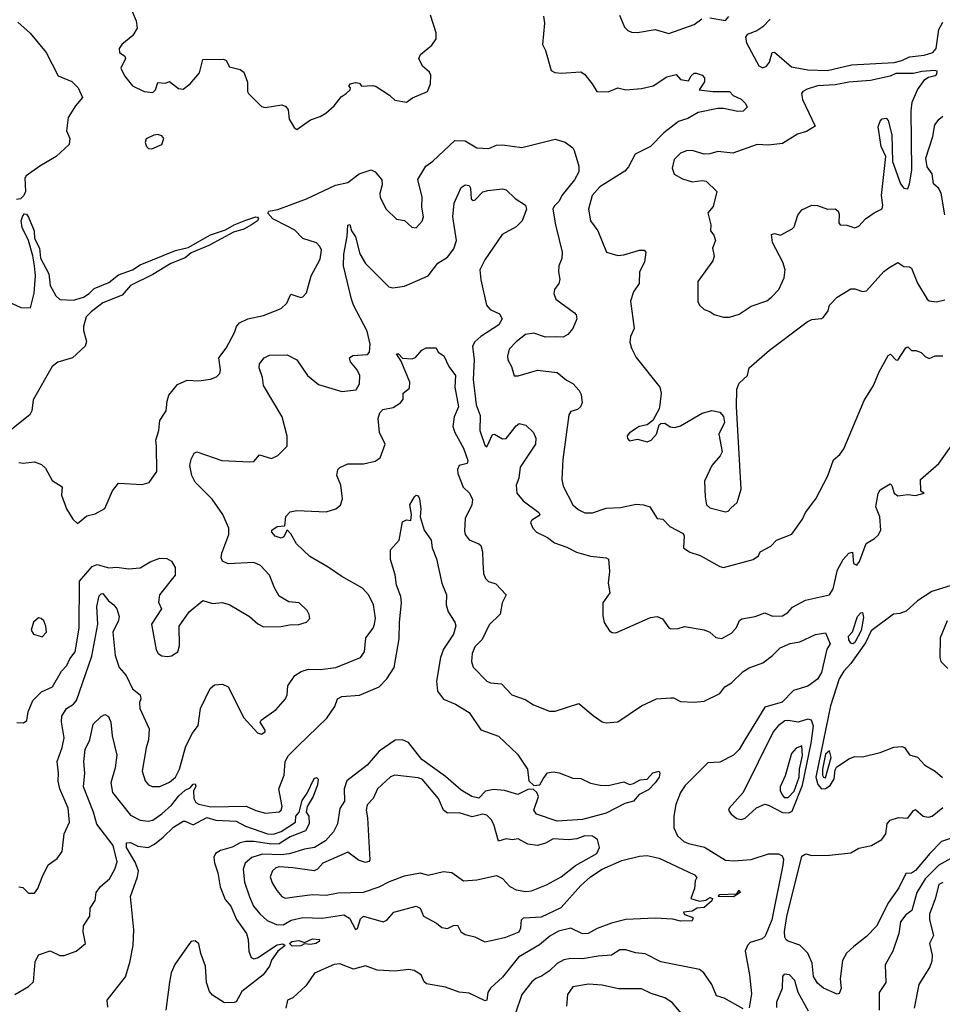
# Model space of a CAD drawing. Extents: x 1245515 to 1420776, y 606314 to 671314.
# Tile 155 of 256: x 1328820 to 1333532, y 630334 to 635362. Entities that reach past the tile are written whole.
import ezdxf

# ---------------------------------------------------------------- set-up
doc = ezdxf.new("R2010")
doc.units = 0

msp = doc.modelspace()

# ---------------------------------------------------------------- linework, layer by layer
at = {"layer": '0CON10XD'}
for points in [[(1329385.6, 635425), (1329415, 635356.7), (1329419.2, 635319.2), (1329397.9, 635282.1), (1329342, 635235), (1329328, 635215), (1329330, 635195), (1329357, 635177), (1329360, 635165), (1329335.8, 635115), (1329355, 635076.2), (1329396.2, 635025), (1329455, 634996.2), (1329499.5, 634990.5), (1329513.8, 635005), (1329525, 635042.5), (1329565, 635037.5), (1329585, 635047.5), (1329631.2, 635011.2), (1329655, 635007.1), (1329690, 635035), (1329738.7, 635091.3), (1329755, 635158.8), (1329861.2, 635161.2), (1329873.8, 635153.8), (1329891.7, 635121.7), (1329945, 635108.8), (1329964.1, 635094.1), (1329983, 635043), (1329982.5, 634995), (1329987.5, 634985), (1330055, 634920), (1330074.1, 634914.1), (1330158, 634928), (1330179.3, 634919.3), (1330191.7, 634901.7), (1330196.2, 634855), (1330221.7, 634811.7), (1330235, 634802.5), (1330305, 634851.2), (1330355, 634868), (1330383.3, 634885), (1330425, 634923.3), (1330461.4, 634968.6), (1330487.5, 634985), (1330507.5, 635005), (1330510, 635015), (1330500, 635025), (1330510, 635035), (1330535, 635042.5), (1330555, 635037.5), (1330565, 635023.3), (1330623.9, 635026.1), (1330640.9, 635020.9), (1330707.9, 634977.9), (1330735, 634952), (1330795, 634941.2), (1330826.4, 634963.6), (1330902.5, 634995), (1330918, 635035), (1330919.3, 635079.3), (1330912.5, 635095), (1330876.7, 635125), (1330857.5, 635165), (1330866, 635185), (1330925, 635232.9), (1330946.8, 635265), (1330947.4, 635295), (1330917.9, 635385)], [(1331884, 635385), (1331908, 635325), (1331925, 635308), (1331945, 635299.2), (1331975, 635297.1), (1332065, 635313.1), (1332135, 635292.3), (1332265, 635337.5), (1332303.9, 635366.1)], [(1328810.5, 635350.5), (1328873.2, 635293.2), (1328954.8, 635195), (1329015.7, 635075.7), (1329086.7, 635046.7), (1329118.6, 635015), (1329140, 634965), (1329105, 634922.5), (1329067.5, 634862.5), (1329058.6, 634795), (1329075.6, 634755), (1329072.5, 634725), (1329006.1, 634663.9), (1328922, 634615), (1328853.3, 634565), (1328846.4, 634553.6), (1328848.5, 634485), (1328840.5, 634465), (1328823.2, 634446.8), (1328803.4, 634443.4)], [(1331495, 635380), (1331500, 635345), (1331490, 635235), (1331504.5, 635204.5), (1331533.8, 635103.8), (1331553.6, 635093.6), (1331585, 635090), (1331685, 635096.7), (1331703.9, 635083.9), (1331744.3, 635034.3), (1331766.7, 634995), (1331825, 634993.6), (1331875, 635014.2), (1331915, 635004), (1331995, 635011.1), (1332055, 635024.5), (1332125, 635070.6), (1332172.5, 635082.5), (1332195, 635057.5), (1332235, 635050), (1332250, 635075), (1332265, 635090), (1332275, 635090), (1332305, 635080), (1332317.5, 635065), (1332317.5, 635045), (1332290, 635005), (1332360, 634995), (1332445, 634996.4), (1332464, 634975), (1332505, 634956.8), (1332527.3, 634935), (1332536, 634915), (1332515, 634895.3), (1332487.1, 634892.9), (1332415, 634909.8), (1332385, 634908.4), (1332285, 634889), (1332232.2, 634857.8), (1332205, 634849.8), (1332185, 634843), (1332110, 634785), (1332041.5, 634715), (1331963.9, 634675), (1331929.5, 634610.5), (1331910.7, 634589.3), (1331781.9, 634508.1), (1331742.8, 634465), (1331724.3, 634395), (1331735.5, 634335.5), (1331773.3, 634285), (1331816.2, 634175), (1331875, 634158.6), (1331905, 634161.4), (1331985, 634186), (1332010, 634185), (1332017.5, 634175), (1332011.4, 634125), (1331984.6, 634075), (1331983.1, 634015), (1331955, 633972), (1331940, 633925), (1331958, 633785), (1331938.8, 633745), (1331936.1, 633716.1), (1331943.8, 633685), (1331968, 633638), (1332090, 633485), (1332096, 633455), (1332090, 633395), (1332086.2, 633375), (1332053.8, 633315), (1332025, 633293.8), (1331984.3, 633285.7), (1331935, 633253.3), (1331922.7, 633237.3), (1331923.9, 633223.9), (1331935, 633211.2), (1331975, 633220.6), (1332025, 633207.5), (1332045, 633215.6), (1332072.9, 633245), (1332086.4, 633293.6), (1332095, 633300), (1332115, 633301.2), (1332142.5, 633282.5), (1332165, 633279.4), (1332195, 633289.2), (1332306.1, 633353.9), (1332355, 633366.7), (1332395, 633357.5), (1332415, 633336.7), (1332420, 633305), (1332391.1, 633245), (1332407.5, 633155), (1332397.5, 633135), (1332354.3, 633085.7), (1332317.8, 633005), (1332320.5, 632925), (1332328.2, 632885), (1332345, 632869.1), (1332425, 632849.5), (1332437.4, 632852.6), (1332452.1, 632867.9), (1332485, 632897.1), (1332504.8, 632965.2), (1332480.2, 633385), (1332483.1, 633475), (1332494.5, 633505.5), (1332537.1, 633545), (1332545.3, 633585), (1332649.5, 633675), (1332840.9, 633819.1), (1332865, 633832), (1332915, 633837.3), (1332925, 633843.8), (1332948.5, 633875), (1332955.6, 633905), (1332994.5, 633945), (1333065, 633987.5), (1333085, 633988.8), (1333125, 633973.8), (1333145, 633978), (1333233.7, 634076.3), (1333258, 634095), (1333305, 634122.5), (1333335, 634102), (1333365, 634100), (1333375, 634093.8), (1333405, 634016.7), (1333454, 633935), (1333465, 633926.2), (1333502.3, 633922.3), (1333545, 633931.2)], [(1332345, 635372), (1332425, 635358.8), (1332441.7, 635378.3)], [(1332652.5, 635365), (1332615, 635326.7), (1332585, 635306.2), (1332535, 635286.7), (1332527.3, 635272.7), (1332531.5, 635245), (1332595, 635126.9), (1332615, 635117.1), (1332634.2, 635125.8), (1332650, 635145), (1332662.5, 635195), (1332675, 635197.5), (1332761.2, 635121.2), (1332845, 635106.8), (1332945, 635103.7), (1333067.3, 635132.7), (1333285.8, 635144.3), (1333325.7, 635154.3), (1333365, 635173.5), (1333438.6, 635181.4), (1333482.9, 635195), (1333500.4, 635215), (1333515, 635312.5), (1333535, 635350)], [(1332445, 633843.8), (1332495, 633858), (1332555, 633899.2), (1332635, 633927.5), (1332660, 633945), (1332697.5, 633985), (1332724.2, 634045), (1332730, 634085), (1332717.5, 634125), (1332664.3, 634225), (1332660, 634265), (1332675, 634270), (1332705, 634262.9), (1332765.8, 634295), (1332775.7, 634305), (1332793.8, 634365), (1332815, 634391.2), (1332865, 634416), (1332895, 634414), (1332945, 634394.2), (1332985, 634396.7), (1333000, 634385), (1333005, 634370), (1333003.3, 634325), (1333010, 634315), (1333045, 634312.5), (1333085, 634298.8), (1333105, 634308.8), (1333140, 634345), (1333183.6, 634376.4), (1333225, 634396.2), (1333228.8, 634415), (1333222.1, 634465), (1333243.6, 634663.6), (1333220, 634715), (1333204.1, 634815.9), (1333213.8, 634845), (1333224.2, 634855.8), (1333245, 634858.8), (1333255, 634848), (1333274.2, 634775), (1333277.8, 634637.8), (1333317.8, 634525), (1333335, 634502), (1333355, 634498.8), (1333365, 634524), (1333375.9, 634594.1), (1333373.2, 634896.8), (1333378, 634942), (1333405.5, 635005), (1333443.4, 635056.6), (1333460.7, 635069.3), (1333495, 635076.7), (1333504.4, 635085), (1333505, 635099.2), (1333493.6, 635103.6), (1333427.5, 635097.5), (1333385, 635086.9), (1333295, 635087.2), (1333265, 635074.6), (1333165, 635052.1), (1333055, 635043.8), (1332985, 635030.4), (1332895, 635024.5), (1332841.7, 635008.3), (1332820, 634995), (1332812.5, 634985), (1332817.5, 634955), (1332881.7, 634818.3), (1332838, 634792), (1332792.3, 634777.7), (1332715, 634730), (1332645, 634721.9), (1332585.9, 634725.9), (1332461.7, 634681.7), (1332385, 634690), (1332345, 634678), (1332315, 634676.2), (1332255, 634694.2), (1332225, 634693.1), (1332195, 634680.6), (1332161.7, 634648.3), (1332152.5, 634605), (1332163.2, 634573.2), (1332205, 634550), (1332255, 634533.8), (1332305, 634540.8), (1332325, 634537.5), (1332380, 634485), (1332361.7, 634408.3), (1332334.2, 634375.8), (1332350, 634315), (1332347.5, 634285), (1332365, 634262.5), (1332373.8, 634235), (1332358.8, 634195), (1332367.1, 634155), (1332359.7, 634130.3), (1332283.3, 634025), (1332283.6, 633923.6), (1332292.5, 633905), (1332315, 633882.5), (1332345, 633872.5), (1332366.4, 633856.4), (1332415, 633844), (1332445, 633843.8)], [(1333545.3, 634365.3), (1333526.9, 634476.9), (1333512.8, 634502.8), (1333487.5, 634525), (1333480, 634575), (1333455, 634611.2), (1333447.5, 634655), (1333483.6, 634766.4), (1333494.5, 634825), (1333516, 634855), (1333535, 634870)], [(1329495, 634703.3), (1329545.8, 634725), (1329556, 634755), (1329545, 634770), (1329525, 634776), (1329505, 634772), (1329465, 634753.3), (1329460, 634735), (1329468.1, 634715), (1329476.7, 634705), (1329495, 634703.3)], [(1329519.1, 633185), (1329515.5, 633215), (1329530, 633265), (1329535.5, 633315), (1329567.3, 633365), (1329572.2, 633415), (1329581.9, 633445), (1329625, 633500), (1329675, 633520.8), (1329735, 633518), (1329795, 633526), (1329825, 633538.8), (1329841.2, 633555), (1329845.8, 633574.2), (1329837.5, 633635), (1329874.6, 633685.4), (1329917.5, 633765), (1329927.5, 633795), (1329942.9, 633815), (1329985, 633834.5), (1330065, 633852.5), (1330155, 633887.5), (1330184.6, 633915.4), (1330205, 633961.2), (1330255, 633944), (1330265, 633946.7), (1330285, 633967.5), (1330307.5, 634055), (1330355, 634140), (1330360.4, 634185), (1330352.1, 634205), (1330335, 634222.9), (1330265, 634244.5), (1330225, 634287.8), (1330185, 634308.2), (1330112, 634345), (1330087.5, 634375), (1330092.5, 634385), (1330137.3, 634392.7), (1330285, 634446.9), (1330432.4, 634517.6), (1330495, 634531.2), (1330554, 634576), (1330615, 634595.3), (1330635, 634585.3), (1330669.7, 634545), (1330671.7, 634518.3), (1330658.6, 634475), (1330660, 634455), (1330692, 634395), (1330745, 634343.8), (1330785, 634336.2), (1330823, 634303), (1330845, 634300), (1330875, 634334.3), (1330882.5, 634355), (1330874.2, 634405), (1330875.4, 634455.4), (1330852.8, 634547.2), (1330894.3, 634615), (1330930.3, 634639.7), (1331042.5, 634745), (1331095, 634743.3), (1331155, 634708.8), (1331215, 634705.5), (1331255, 634721.3), (1331285, 634724.1), (1331385, 634709.5), (1331555, 634752.7), (1331605, 634736.5), (1331645, 634707.7), (1331652.2, 634695), (1331676.2, 634615), (1331674.8, 634585.2), (1331652.5, 634545), (1331589.4, 634465), (1331575.6, 634435), (1331549.3, 634410.7), (1331542.9, 634395), (1331555.8, 634315), (1331590.3, 634175), (1331587.9, 634142.1), (1331572.5, 634105), (1331570.8, 634075), (1331578.8, 634035), (1331572.5, 634015), (1331551.4, 633985), (1331548.1, 633965), (1331558, 633935), (1331652.5, 633865), (1331661.4, 633855), (1331665.7, 633835), (1331644, 633785), (1331620, 633755), (1331595, 633741.5), (1331555, 633742.7), (1331505, 633740.4), (1331445, 633760.9), (1331403.3, 633755), (1331355, 633717.5), (1331319.7, 633680.3), (1331310.6, 633645), (1331313.1, 633625), (1331331.7, 633591.7), (1331345, 633543.3), (1331365, 633543.8), (1331465, 633572.2), (1331565, 633560), (1331611.9, 633521.9), (1331645, 633504.2), (1331678, 633468), (1331687.6, 633447.6), (1331692, 633405), (1331684.1, 633385.9), (1331668.1, 633371.9), (1331635, 633361.2), (1331624.1, 633344.1), (1331593.5, 633116.5), (1331587.9, 633015), (1331595, 632980), (1331645, 632885.6), (1331671.7, 632861.7), (1331706.4, 632843.6), (1331745, 632843.8), (1331815, 632867.1), (1331888.8, 632871.2), (1331968.3, 632888.3), (1332005, 632885.6), (1332038.9, 632875), (1332075, 632815.7), (1332105, 632812.5), (1332140, 632775), (1332207.7, 632737.7), (1332213.3, 632725), (1332210, 632665), (1332242.8, 632642.8), (1332295.4, 632625.4), (1332395, 632570.8), (1332415, 632565.7), (1332566.7, 632605), (1332593.3, 632625), (1332601.2, 632645), (1332656.9, 632673.1), (1332685, 632704.2), (1332763.3, 632735), (1332818.7, 632811.3), (1332833.4, 632846.6), (1332886, 632915), (1332946.7, 633033.3), (1332976.2, 633115), (1333008.8, 633141.2), (1333028.3, 633171.7), (1333132.6, 633417.4), (1333180.6, 633495), (1333210, 633565), (1333255, 633648), (1333267.5, 633655), (1333295, 633626.2), (1333305, 633623.8), (1333345, 633686), (1333355, 633691.2), (1333375, 633673.3), (1333397, 633673), (1333423.6, 633663.6), (1333445, 633642.5), (1333465, 633632.5), (1333495, 633646.7), (1333535, 633646.2)], [(1330197.7, 632272.3), (1330245, 632274.2), (1330285, 632286.2), (1330301.2, 632305), (1330298.8, 632325), (1330288, 632345), (1330247.5, 632385), (1330195, 632388.8), (1330145, 632418.8), (1330120.9, 632460.9), (1330095.6, 632525), (1330049.2, 632575), (1330015, 632590.6), (1329885, 632583.3), (1329855, 632597.5), (1329849.2, 632615), (1329851.3, 632638.7), (1329887.2, 632732.8), (1329887.1, 632765), (1329857.1, 632835), (1329803.4, 632913.4), (1329715, 633000.6), (1329699.1, 633035), (1329687.8, 633085), (1329695, 633117.5), (1329710.8, 633149.2), (1329725, 633156.2), (1329851.9, 633111.9), (1329995.7, 633104.3), (1330015, 633106), (1330045, 633140), (1330105, 633121.4), (1330137.5, 633137.5), (1330185.8, 633185), (1330186.4, 633236.4), (1330160, 633335), (1330065, 633493.8), (1330060, 633535), (1330042.2, 633585), (1330044.5, 633605.5), (1330068, 633635), (1330095, 633650), (1330185, 633650.8), (1330234.4, 633625), (1330289.5, 633545), (1330345, 633499.5), (1330465, 633464.4), (1330537.6, 633472.4), (1330555, 633502.5), (1330557.5, 633545), (1330543.1, 633575), (1330508.8, 633615), (1330504.4, 633635), (1330521.6, 633648.4), (1330596.7, 633653.3), (1330605.5, 633665), (1330610.3, 633705), (1330595, 633771.4), (1330524.1, 633904.1), (1330513.9, 633936.1), (1330472.9, 634105), (1330474.4, 634165), (1330492, 634255), (1330495, 634312.5), (1330505, 634315.8), (1330514, 634285), (1330535, 634253.1), (1330557.6, 634167.6), (1330585, 634116.7), (1330705, 633998.8), (1330725, 633993.8), (1330785, 634000.9), (1330906.1, 634053.9), (1330955, 634118.8), (1331005, 634150), (1331037.8, 634192.2), (1331050.7, 634235), (1331032.5, 634355), (1331039.2, 634425), (1331075, 634505.1), (1331095, 634518.9), (1331115.7, 634515), (1331122.4, 634502.4), (1331125, 634447.5), (1331135, 634438.8), (1331145, 634441.2), (1331185, 634483.3), (1331210.7, 634490.7), (1331285, 634498.6), (1331305, 634493.1), (1331349.7, 634449.7), (1331403.3, 634415), (1331408.1, 634395), (1331386.8, 634335), (1331355.3, 634305), (1331284.6, 634265), (1331195, 634135.9), (1331169.8, 634085), (1331174.4, 634034.4), (1331203.8, 633903.8), (1331223.2, 633883.2), (1331270.3, 633860.3), (1331284.4, 633835), (1331267.1, 633805), (1331174.6, 633745.4), (1331145, 633718.1), (1331133.1, 633695), (1331140.8, 633625), (1331135.3, 633525), (1331151.8, 633395), (1331171.1, 633341.1), (1331170.5, 633265), (1331195, 633190), (1331205, 633181.2), (1331235, 633244.3), (1331245.4, 633245.4), (1331285, 633222.5), (1331305, 633224.4), (1331355, 633289.2), (1331370.3, 633299.7), (1331405, 633291.1), (1331444.5, 633255), (1331456.1, 633225), (1331454.6, 633195), (1331375, 633077.5), (1331369.4, 633020.6), (1331354.7, 632985), (1331358.2, 632945), (1331390.6, 632905), (1331471.9, 632845), (1331475.8, 632835), (1331471.1, 632828.9), (1331435, 632806), (1331429.2, 632795), (1331440, 632765), (1331458.8, 632745), (1331515, 632718.6), (1331551.1, 632691.1), (1331615, 632669.4), (1331663.1, 632643.1), (1331735, 632622.9), (1331814.4, 632614.4), (1331826.9, 632606.9), (1331832.1, 632545), (1331825.5, 632485.5), (1331834.2, 632435), (1331797.3, 632385), (1331798.8, 632318.8), (1331804.4, 632284.4), (1331832.1, 632242.1), (1331845, 632232.5), (1331865, 632231.4), (1332041.2, 632308.8), (1332075, 632314), (1332102.7, 632302.7), (1332135, 632257.5), (1332145, 632252.5), (1332183, 632253), (1332215, 632263.8), (1332315, 632246), (1332345, 632234), (1332375, 632208), (1332405, 632202), (1332455, 632230), (1332480.9, 632259.1), (1332495.7, 632294.3), (1332507.9, 632302.1), (1332576.1, 632313.9), (1332625, 632334), (1332665, 632316), (1332715, 632317.5), (1332742.9, 632335), (1332767, 632363), (1332832.6, 632397.4), (1332955, 632426), (1332975, 632456.7), (1332996.7, 632553.3), (1333025.8, 632605), (1333055, 632637.5), (1333072.5, 632642.5), (1333077.5, 632585), (1333095, 632577.5), (1333108.8, 632595), (1333143, 632687), (1333185, 632712.9), (1333205, 632730.5), (1333218.3, 632755), (1333213.1, 632823.1), (1333192.1, 632875), (1333205, 632943.3), (1333215, 632962), (1333265, 632992.5), (1333273.6, 632983.6), (1333286, 632945), (1333305, 632930.6), (1333355, 632938), (1333395, 632933.1), (1333440, 632945), (1333422.5, 632955), (1333420, 633015), (1333515, 633095.8), (1333585, 633196)], [(1328775, 633915.7), (1328825, 633893.1), (1328875, 633890.8), (1328893.6, 633966.4), (1328899.5, 634055), (1328895.8, 634105.8), (1328887.3, 634157.3), (1328863.8, 634235), (1328831.4, 634301.4), (1328827.7, 634335), (1328835, 634361.6), (1328845, 634370.7), (1328855, 634368.6), (1328865, 634354.2), (1328893.3, 634285), (1328896, 634245), (1328921.4, 634195), (1328925.5, 634145), (1328968.5, 634065), (1328974.6, 634005), (1329005, 633951.9), (1329025, 633934.3), (1329095, 633929.6), (1329145, 633944.9), (1329175, 633964.5), (1329199.5, 633990.5), (1329275, 634020.7), (1329325, 634060), (1329396.2, 634085), (1329435, 634109.8), (1329615, 634183.4), (1329680.9, 634199.1), (1329795, 634263.9), (1329870.7, 634289.3), (1329914.6, 634315), (1329975, 634338.2), (1330025, 634355.8), (1330033.8, 634353.8), (1330040, 634345), (1330033.8, 634335), (1330004.3, 634315), (1329965, 634291.9), (1329911.9, 634278.1), (1329785, 634210), (1329695, 634171.5), (1329665, 634145.5), (1329592.1, 634117.9), (1329499.4, 634060.6), (1329385, 634005.2), (1329343.5, 633956.5), (1329245, 633917.1), (1329185, 633870.4), (1329159, 633845), (1329146.3, 633796.3), (1329145.3, 633775), (1329161.2, 633718.8), (1329154.4, 633695.6), (1329090, 633635), (1329015, 633613.1), (1328985, 633590.8), (1328888.9, 633421.1), (1328881.5, 633365), (1328872, 633345), (1328745.6, 633244.4)], [(1328815, 630934.2), (1328835, 630930), (1328865, 630901.9), (1328895, 630901.2), (1328912, 630925), (1328934.1, 630984.1), (1328965, 631046), (1329010.7, 631079.3), (1329036, 631115), (1329046.4, 631205), (1329073.4, 631265), (1329067.9, 631335), (1329024.7, 631435), (1329016.2, 631473.8), (1329018.5, 631515), (1329010.5, 631575), (1329036.8, 631645), (1329046.2, 631695), (1329033.8, 631776.2), (1329035.5, 631805), (1329058.5, 631845), (1329095, 631867.5), (1329109.3, 631885), (1329187.7, 632112.3), (1329218.3, 632275), (1329214.3, 632365.7), (1329225, 632420.6), (1329235, 632430.9), (1329245, 632431.4), (1329273.2, 632395), (1329300, 632375), (1329315, 632353.9), (1329327.7, 632315), (1329324, 632295), (1329294.8, 632235), (1329306.8, 632115), (1329328.4, 632055), (1329363.2, 632013.2), (1329395, 631945.6), (1329434.3, 631915), (1329438.1, 631895), (1329430.8, 631875), (1329432.9, 631845), (1329480.9, 631740.9), (1329478.1, 631685), (1329465.4, 631644.6), (1329444.6, 631525), (1329460.9, 631475), (1329478.1, 631455), (1329496.6, 631446.6), (1329535, 631446.5), (1329585, 631469.2), (1329615.3, 631495), (1329635.3, 631535), (1329667.4, 631652.6), (1329701.7, 631718.2), (1329731.4, 631758.6), (1329743.6, 631845), (1329792.5, 631947.5), (1329815, 631965.6), (1329855, 631968.8), (1329884.4, 631955), (1329965, 631798), (1330035, 631720), (1330055, 631713.8), (1330073.3, 631725), (1330073.3, 631735), (1330047.5, 631775), (1330052.5, 631785), (1330130.3, 631839.7), (1330178, 631895), (1330186, 631915), (1330189.1, 631960.9), (1330225, 632013.8), (1330257, 632033), (1330294.5, 632045.5), (1330354.6, 632044.6), (1330435, 632054.6), (1330560.6, 632105), (1330580, 632135), (1330587.8, 632205), (1330624.6, 632255), (1330632.5, 632275), (1330636.4, 632306.4), (1330626, 632375), (1330602.9, 632422.9), (1330570, 632460), (1330465, 632518.9), (1330395, 632567.1), (1330301.1, 632621.1), (1330233.5, 632685), (1330205, 632736), (1330185, 632757.5), (1330168.8, 632721.2), (1330155.7, 632714.3), (1330124.2, 632725), (1330107.5, 632745), (1330108, 632755), (1330135, 632774.4), (1330173, 632777), (1330178.6, 632825), (1330201.3, 632848.7), (1330235, 632856.7), (1330385, 632848.8), (1330435, 632864.3), (1330457.6, 632882.4), (1330468.3, 632915), (1330460.7, 632985), (1330438.8, 633035), (1330443.8, 633065), (1330455, 633076.4), (1330495, 633093.5), (1330576.4, 633093.6), (1330635, 633108.6), (1330660.8, 633125), (1330686.2, 633195), (1330658, 633255), (1330651.2, 633325), (1330658.8, 633355), (1330675, 633371.2), (1330727.3, 633382.7), (1330764.2, 633405.8), (1330777.5, 633425), (1330778.8, 633455), (1330810, 633480), (1330811.7, 633511.7), (1330767.9, 633617.9), (1330744.6, 633655.4), (1330755, 633656.1), (1330774, 633634), (1330825, 633631.2), (1330841.8, 633638.2), (1330873.8, 633675), (1330895, 633687.5), (1330946, 633686), (1330956.7, 633665), (1330985.6, 633645.6), (1331011.1, 633591.1), (1331046.1, 633545), (1331042.5, 633485), (1331061.2, 633385), (1331038, 633335), (1331032.2, 633285), (1331041.7, 633255), (1331087.1, 633175), (1331109.3, 633110.7), (1331105, 633096.7), (1331063.8, 633085), (1331055.8, 633065), (1331058.1, 633045), (1331084.5, 632975), (1331116.9, 632945), (1331133, 632913), (1331129.1, 632885), (1331094.8, 632815), (1331091.1, 632751.1), (1331095, 632733.8), (1331115, 632705.8), (1331165, 632686), (1331175, 632676.7), (1331183.1, 632645), (1331185, 632590), (1331188.9, 632535), (1331199.4, 632509.4), (1331214.2, 632494.2), (1331252.3, 632482.3), (1331303.8, 632425), (1331284.2, 632385), (1331273.8, 632326.2), (1331218.3, 632271.7), (1331182.2, 632197.8), (1331145, 632160.5), (1331130.4, 632125), (1331127.1, 632085), (1331135, 632056), (1331206.2, 631985), (1331225, 631975.8), (1331280.3, 631970.3), (1331334, 631915), (1331400.7, 631890.7), (1331443.7, 631863.7), (1331525, 631831.4), (1331555, 631830.6), (1331675, 631871.2), (1331749.3, 631809.3), (1331795, 631776.7), (1331815, 631771.2), (1331875, 631776.2), (1331995, 631858.8), (1332072.5, 631895), (1332145, 631900), (1332159.2, 631899.2), (1332195, 631880.8), (1332265, 631876.9), (1332315, 631883.1), (1332395, 631921.5), (1332421.9, 631955), (1332455, 631976.2), (1332515, 632033.2), (1332545, 632052.7), (1332615, 632078.5), (1332664.6, 632115.4), (1332704, 632155), (1332755, 632176.9), (1332804.4, 632185.6), (1332885, 632222.5), (1332935, 632232), (1332960, 632175), (1332942.7, 632147.3), (1332915, 632028.7), (1332895, 631995.2), (1332845, 631958.2), (1332772.4, 631937.6), (1332713.3, 631876.7), (1332625, 631851.8), (1332523.5, 631685), (1332494.6, 631635.4), (1332465, 631607.1), (1332395, 631570.5), (1332335, 631567.9), (1332219.1, 631450.9), (1332194.5, 631415), (1332170.9, 631355), (1332160, 631295), (1332161.5, 631235), (1332178.9, 631195), (1332212.5, 631165), (1332235, 631154.6), (1332316.9, 631136.9), (1332425, 631070.8), (1332466.6, 631066.6), (1332555, 631073.1), (1332645, 631103.3), (1332695, 631102.7), (1332713.2, 631093.2), (1332720, 631075), (1332717.3, 631045), (1332661, 630765), (1332628, 630682), (1332611.7, 630668.3), (1332550.8, 630649.2), (1332536.1, 630633.9), (1332524.6, 630605.4), (1332547.5, 630485), (1332558, 630388), (1332545, 630315.5)], [(1328815, 633101.2), (1328837.5, 633097.5), (1328895, 633104.6), (1328931.1, 633091.1), (1328951.7, 633071.7), (1328985, 633010), (1329036.2, 632976.2), (1329033.8, 632935), (1329059.4, 632865), (1329091.1, 632811.1), (1329115, 632788.8), (1329161.7, 632828.3), (1329205, 632839.2), (1329254.2, 632865.8), (1329293, 632957), (1329325, 632996.2), (1329445, 632988), (1329481.7, 632998.3), (1329520, 633055), (1329519.1, 633185)], [(1328795, 630384), (1328864.4, 630425.6), (1328890.3, 630449.7), (1328898.8, 630551.2), (1328915, 630586.2), (1328975, 630607.1), (1329025, 630583.8), (1329046.4, 630583.6), (1329107.5, 630605), (1329155, 630644.2), (1329144.4, 630705), (1329145.7, 630734.3), (1329177.8, 630785), (1329180, 630825), (1329204.4, 630865), (1329210, 630905), (1329232.5, 630935), (1329277.5, 630975), (1329306.2, 631025), (1329318.1, 631061.9), (1329296.2, 631145), (1329213.3, 631253.3), (1329196.1, 631315), (1329145.3, 631444.7), (1329151.8, 631515), (1329146.8, 631575), (1329154.7, 631635.3), (1329177.1, 631685), (1329195.7, 631764.3), (1329235, 631803.2), (1329255, 631814.2), (1329273.3, 631803.3), (1329285.6, 631775.6), (1329291.4, 631705), (1329315.8, 631605.8), (1329307.6, 631542.4), (1329284.8, 631465), (1329293.5, 631415), (1329385, 631299.6), (1329435, 631274.5), (1329475, 631269.6), (1329499.2, 631275), (1329545, 631307.5), (1329595, 631352), (1329631.9, 631398.1), (1329665, 631427.6), (1329690.6, 631439.4), (1329705, 631458.6), (1329715, 631460.8), (1329718.6, 631448.6), (1329706.7, 631423.3), (1329709.2, 631385), (1329720, 631365), (1329735, 631357.1), (1329796.5, 631343.5), (1329976.3, 631346.4), (1330025, 631323.1), (1330075, 631309.7), (1330145, 631317.9), (1330155, 631325.5), (1330159.4, 631345), (1330143.1, 631435), (1330171.1, 631505), (1330176, 631574), (1330192.2, 631605), (1330242.7, 631655), (1330387.5, 631795), (1330430, 631855), (1330442, 631895), (1330465, 631906.2), (1330555, 631913.3), (1330655, 631954.7), (1330695, 631997.1), (1330732.7, 632055), (1330758.6, 632201.4), (1330758.7, 632285), (1330770.5, 632385), (1330767, 632417), (1330744.6, 632475), (1330737.9, 632527.9), (1330713.3, 632605), (1330713.3, 632655), (1330758, 632705), (1330775, 632797.5), (1330795, 632807.5), (1330816.7, 632805), (1330821.2, 632835), (1330812.3, 632885), (1330835.5, 632925), (1330845, 632934.5), (1330855, 632931.5), (1330862.2, 632915), (1330868.9, 632865), (1330865.6, 632824.4), (1330885.8, 632755.8), (1330921.4, 632705), (1330925.6, 632665), (1330948.9, 632608.9), (1330975.8, 632485), (1331000, 632425), (1330998.6, 632375), (1331007.7, 632337.7), (1331042, 632285), (1331047.3, 632267.3), (1331035.6, 632225), (1330985, 632148.6), (1330969.2, 632105), (1330948.2, 631985), (1330953.8, 631933.8), (1330985, 631893.1), (1331045, 631867.1), (1331115, 631824.2), (1331175, 631736), (1331265, 631703.3), (1331362.1, 631612.1), (1331413.3, 631535), (1331420.8, 631475), (1331445, 631451.5), (1331476.2, 631455), (1331493.1, 631485), (1331515, 631516), (1331545, 631520.8), (1331575.7, 631515.7), (1331645, 631488.6), (1331685, 631487.1), (1331735, 631464.2), (1331785, 631452.5), (1331825, 631450.8), (1331905, 631470), (1331935, 631457.5), (1331955, 631461.2), (1331989.5, 631480.5), (1332025, 631483.1), (1332053.1, 631516.9), (1332085, 631524), (1332089.5, 631515), (1332086.2, 631495), (1332065, 631465.6), (1332030.8, 631429.2), (1331983.8, 631405), (1331955, 631371.2), (1331909.7, 631360.3), (1331815, 631310), (1331695, 631277.5), (1331565, 631269.5), (1331459.5, 631305), (1331446.4, 631325), (1331470.2, 631395), (1331460.7, 631415), (1331442.6, 631432.6), (1331415, 631431.6), (1331364.5, 631405.5), (1331295, 631425.8), (1331239.5, 631430.5), (1331197.9, 631422.1), (1331165, 631387.1), (1331128.8, 631395), (1331075, 631427.5), (1330995, 631497.6), (1330873.3, 631585), (1330805, 631671.5), (1330775, 631685.3), (1330737.3, 631682.7), (1330655, 631627.6), (1330595, 631555.3), (1330491.3, 631475), (1330476.3, 631435), (1330478, 631372), (1330455, 631333.3), (1330443.1, 631255), (1330421.8, 631215), (1330380.8, 631169.2), (1330325, 631134.8), (1330275, 631126.8), (1330197.2, 631102.8), (1330152.6, 631097.4), (1330059.1, 631100.9), (1330005, 631083.3), (1329970.9, 631055), (1329961.1, 631025), (1329968.6, 630958.6), (1329993.3, 630883.3), (1330014.6, 630835), (1330046.7, 630796.7), (1330083, 630763), (1330131.2, 630741.2), (1330165, 630740.4), (1330206.1, 630763.9), (1330265, 630777.6), (1330365, 630774.7), (1330475, 630791), (1330504.1, 630774.1), (1330535, 630715.5), (1330545, 630720.8), (1330560, 630770), (1330575, 630783.7), (1330675.3, 630754.7), (1330695, 630764.4), (1330730.8, 630805), (1330845, 630835.8), (1330864.5, 630824.5), (1330881.9, 630785), (1330948.8, 630748.8), (1330975, 630725.6), (1331005, 630720.8), (1331035, 630735.8), (1331055, 630737.5), (1331073.3, 630705), (1331095, 630690), (1331145, 630678.8), (1331195, 630652.5), (1331243, 630663), (1331302.3, 630677.7), (1331370, 630705), (1331378.6, 630725), (1331382.2, 630765), (1331393.4, 630776.6), (1331485, 630781.3), (1331585, 630827.9), (1331685, 630940.4), (1331735, 630985.3), (1331794.5, 631025), (1331895, 631069.4), (1331985, 631091.1), (1332025, 631093.3), (1332085, 631081.1), (1332266.7, 630995), (1332278.3, 630981.7), (1332268.8, 630965), (1332266.2, 630925), (1332247.5, 630875), (1332291.7, 630861.7), (1332324.5, 630865.5), (1332345, 630880), (1332358, 630875), (1332355, 630862.5), (1332315, 630828.6), (1332280, 630825), (1332255, 630810), (1332210, 630805), (1332215, 630792.5), (1332255, 630780), (1332260, 630775), (1332255, 630760), (1332195, 630758.8), (1332155, 630768.8), (1332065, 630773.3), (1331915, 630766.9), (1331841.6, 630748.4), (1331769.4, 630720.6), (1331722.5, 630695), (1331695, 630694.6), (1331635, 630723.1), (1331571.9, 630708.1), (1331527.7, 630682.3), (1331475, 630637.2), (1331366.9, 630575), (1331285, 630473.5), (1331223.7, 630416.3), (1331211.4, 630395), (1331206.3, 630355), (1331197.8, 630352.2), (1331115, 630390.8), (1331065, 630396.3), (1330995, 630421), (1330898, 630438), (1330885, 630449.2), (1330869.6, 630485), (1330835, 630506.9), (1330805, 630512.3), (1330735, 630503.1), (1330677.3, 630507.3)], [(1328805, 631773.3), (1328838.3, 631771.7), (1328856.1, 631783.9), (1328862.7, 631827.3), (1328886.7, 631885), (1328930.9, 631929.1), (1328986.5, 631955), (1329033.1, 632035), (1329060.4, 632065), (1329075, 632098.1), (1329103.1, 632135), (1329124.2, 632255), (1329125.6, 632494.4), (1329189.6, 632570.4), (1329215, 632580.4), (1329275, 632563.6), (1329316.6, 632566.6), (1329375, 632557.5), (1329435, 632563.1), (1329485.4, 632594.6), (1329535, 632611.9), (1329571.2, 632611.2), (1329595, 632598), (1329614.4, 632565), (1329614.5, 632525.5), (1329533.6, 632425), (1329528.3, 632388.3), (1329543.3, 632353.3), (1329492.5, 632275), (1329516, 632145), (1329526.2, 632125), (1329545, 632114.2), (1329575, 632110), (1329595, 632114.3), (1329627.5, 632135), (1329635.5, 632165), (1329634.3, 632265), (1329685, 632338.8), (1329755, 632396.2), (1329805, 632381.2), (1329855, 632386.2), (1329892.5, 632375), (1329993.3, 632315), (1330036.4, 632276.4), (1330065, 632262.5), (1330155, 632264), (1330197.7, 632272.3)], [(1333582, 632475), (1333478.5, 632441.5), (1333405, 632394), (1333347.6, 632342.4), (1333315, 632329.4), (1333283, 632327), (1333168.8, 632241.2), (1333140.1, 632179.9), (1333065, 632075.3), (1333028.2, 632035), (1333004.4, 631995.6), (1332961.6, 631858.4), (1332925.2, 631684.8), (1332886.5, 631495), (1332896.4, 631456.4), (1332915, 631434.8), (1332935, 631437.1), (1332958.6, 631451.5), (1332979.1, 631485), (1332985, 631531.4), (1332992, 631545), (1333055, 631587.1), (1333085, 631598.9), (1333125, 631598.5), (1333215, 631619.6), (1333285, 631646.7), (1333325, 631650.5), (1333339.2, 631645), (1333365, 631608.8), (1333405, 631596.7), (1333443.3, 631555), (1333495, 631524.3), (1333532.2, 631492.2)], [(1333075, 632175.7), (1333065, 632178.9), (1333054.4, 632195), (1333053.5, 632215), (1333072.8, 632237.2), (1333098.4, 632315), (1333115, 632333.8), (1333125, 632334.6), (1333129, 632309), (1333117.6, 632242.4), (1333085, 632181.3), (1333075, 632175.7)], [(1328935, 632210), (1328955.8, 632234.2), (1328953.3, 632265), (1328943, 632293), (1328930, 632305), (1328915, 632307.5), (1328890, 632285), (1328877.5, 632245), (1328890, 632225), (1328935, 632210)], [(1333556.8, 632293.2), (1333521.5, 632205), (1333519.4, 632105), (1333524.4, 632085), (1333559.9, 632049.9)], [(1332505, 631278.8), (1332525, 631284.6), (1332582.8, 631337.2), (1332625, 631356.2), (1332645, 631351.8), (1332715, 631313.9), (1332748.5, 631311.5), (1332765, 631321.1), (1332817.4, 631452.6), (1332862.3, 631667.7), (1332874.4, 631755), (1332864.5, 631785), (1332845, 631790), (1332795, 631774.3), (1332745, 631784.1), (1332728.4, 631781.6), (1332693.7, 631756.3), (1332667.3, 631725), (1332514.4, 631415), (1332442.5, 631335), (1332440, 631325), (1332454, 631305), (1332483.1, 631283.1), (1332505, 631278.8)], [(1332725, 631390.5), (1332745, 631390.7), (1332775, 631423.2), (1332801.3, 631495), (1332802, 631535), (1332818.1, 631605), (1332815, 631654.3), (1332785, 631641.5), (1332762.1, 631615), (1332728.6, 631501.4), (1332703.6, 631445), (1332703.6, 631425), (1332715, 631401.4), (1332725, 631390.5)], [(1332935, 631491.2), (1332963.8, 631595), (1332955, 631628.6), (1332935, 631611.7), (1332920.4, 631535), (1332920.8, 631505), (1332925, 631494.8), (1332935, 631491.2)], [(1329270.1, 630320.1), (1329266.8, 630355), (1329360.6, 630475), (1329382.8, 630547.2), (1329399.7, 630635), (1329402.9, 630715), (1329386.3, 630885), (1329422.1, 630985), (1329426.6, 631015), (1329409.5, 631059.5), (1329365, 631134.4), (1329365, 631158.8), (1329385, 631160), (1329422.3, 631142.3), (1329475, 631135.3), (1329507.9, 631152.1), (1329553.1, 631186.9), (1329605, 631238.8), (1329655, 631268.9), (1329665, 631270), (1329705, 631250.3), (1329775, 631288.1), (1329820.6, 631275), (1329925, 631268.8), (1329973.7, 631243.7), (1330084.6, 631205.4), (1330116.3, 631203.7), (1330155, 631216), (1330228, 631265), (1330230, 631295), (1330246.2, 631315), (1330261.9, 631375), (1330287.6, 631412.4), (1330322.9, 631487.1), (1330335, 631492.9), (1330343.3, 631483.3), (1330340, 631455), (1330319.2, 631395), (1330287.1, 631345), (1330283.3, 631315), (1330295.8, 631295), (1330298.1, 631255), (1330279.3, 631220.7), (1330201.2, 631188.8), (1330145, 631154.4), (1330105, 631151.2), (1330015.4, 631165.4), (1329974.1, 631165.9), (1329945, 631158.1), (1329905, 631135.9), (1329845, 631119.6), (1329820, 631105), (1329811.1, 631085), (1329813.9, 631056.1), (1329832, 631005), (1329843.9, 630933.9), (1329868.7, 630868.7), (1329897.8, 630835), (1329927.4, 630767.4), (1329977.8, 630695), (1329986.9, 630665), (1329989.4, 630605), (1330002.7, 630572.7), (1330015, 630565.7), (1330035, 630571.2), (1330135, 630637.4), (1330162.9, 630642.9), (1330175.7, 630635), (1330138.9, 630605), (1330105, 630560), (1330095, 630528.8), (1330062.5, 630485), (1329955, 630400), (1329925, 630347.5), (1329915, 630343.3), (1329865, 630342.5), (1329805, 630381.1), (1329788.8, 630398.8), (1329772.9, 630445), (1329768.5, 630528.5), (1329744.2, 630594.2), (1329735, 630643.1), (1329715, 630658.8), (1329695.8, 630655), (1329686.2, 630645), (1329611.7, 630538.3), (1329593.7, 630495), (1329585, 630447.5), (1329565.2, 630304.8)], [(1330175, 630875.5), (1330235, 630884.1), (1330315, 630895.4), (1330385, 630891.2), (1330447, 630903), (1330575, 630907.1), (1330655, 630933.3), (1330708, 630962), (1330785, 630989.6), (1330865, 631004.8), (1330906.6, 630993.4), (1330985, 631012), (1331026.9, 631006.9), (1331086.1, 630963.9), (1331155, 630970), (1331255, 630992.5), (1331285, 630977.5), (1331323.3, 630935), (1331355, 630918.8), (1331405, 630910), (1331434.4, 630914.4), (1331510, 630945), (1331585, 630985.7), (1331657.6, 631042.4), (1331766.9, 631105), (1331780.6, 631135), (1331770, 631175), (1331745, 631192.2), (1331705.6, 631194.4), (1331665, 631180), (1331625, 631174.4), (1331545, 631180), (1331505, 631157.5), (1331464.1, 631145.9), (1331415, 631152), (1331365, 631178.8), (1331335, 631173.3), (1331305, 631180), (1331265, 631166.7), (1331241.7, 631251.7), (1331227.2, 631277.2), (1331205, 631299.3), (1331185, 631306), (1331131.2, 631291.2), (1331065, 631312.2), (1331005, 631310), (1330985, 631326.2), (1330958.9, 631385), (1330875, 631483.8), (1330855, 631491.2), (1330735, 631503.8), (1330713.4, 631496.6), (1330647.8, 631435), (1330624.4, 631385.6), (1330595, 631352.5), (1330589.2, 631325), (1330596.5, 631286.5), (1330607.9, 631072.1), (1330605, 631063.8), (1330585, 631059.2), (1330550, 631070), (1330495, 631111.8), (1330367.5, 631055), (1330340, 631025), (1330323.6, 631016.4), (1330215, 631031.1), (1330145, 631036.1), (1330128.3, 631031.7), (1330110, 631015), (1330099.4, 630985), (1330108.5, 630955), (1330133.5, 630915), (1330158.9, 630885), (1330175, 630875.5)], [(1332995, 630386.2), (1332925, 630417.1), (1332895, 630441.9), (1332873.7, 630476.3), (1332867.1, 630545), (1332845, 630594.6), (1332805, 630636.9), (1332745, 630656.9), (1332735, 630662.7), (1332727.8, 630677.8), (1332725.8, 630705.8), (1332738, 630782), (1332815, 631090), (1332835, 631102.6), (1332865, 631093.8), (1332955, 631095.4), (1333065, 631107.1), (1333105, 631131.6), (1333170, 631145), (1333223.7, 631175), (1333243.8, 631205), (1333249.8, 631255), (1333265, 631275.2), (1333308, 631288), (1333355, 631284.2), (1333385, 631324.3), (1333395, 631328.6), (1333435, 631295.4), (1333460.7, 631289.3), (1333480, 631295), (1333535, 631340)], [(1333625, 631198.1), (1333528.2, 631165), (1333468.1, 631105), (1333395, 631016.7), (1333375, 631003.5), (1333345, 631002.5), (1333310.3, 630929.7), (1333256.5, 630853.5), (1333196.3, 630733.7), (1333145, 630680.8), (1333079.9, 630630.1), (1333042.5, 630595), (1333022.5, 630557.5), (1333010, 630465), (1333015.6, 630415), (1333005, 630388.8), (1332995, 630386.2)], [(1333575, 631078.7), (1333515, 631044.8), (1333444.8, 630975), (1333402.5, 630905), (1333376.6, 630813.4), (1333345, 630791.1), (1333319.2, 630755), (1333309.2, 630695), (1333280, 630605), (1333240, 630535), (1333243.9, 630445), (1333209.7, 630395), (1333208.8, 630305)], [(1333535, 630956), (1333514.2, 630945.8), (1333495, 630872.5), (1333466, 630795), (1333466.8, 630765), (1333487.1, 630685), (1333467.1, 630645), (1333480, 630585), (1333477.7, 630555), (1333467.5, 630525), (1333412.5, 630435), (1333388.5, 630315)], [(1332465, 630883.1), (1332386.7, 630885), (1332395, 630895.6), (1332482.5, 630897.5), (1332495, 630917.5), (1332500, 630905), (1332465, 630883.1)], [(1330210.7, 630630.7), (1330198.1, 630645), (1330209.2, 630655), (1330245, 630660.4), (1330275, 630650), (1330315, 630668.2), (1330351.2, 630665), (1330349.2, 630655), (1330332.5, 630645), (1330305, 630639.7), (1330275, 630642.5), (1330255, 630632.9), (1330210.7, 630630.7)], [(1332515, 630311.5), (1332418.1, 630365), (1332378.1, 630378.1), (1332354.7, 630435), (1332314.2, 630494.2), (1332291.2, 630511.2), (1332095, 630550.4), (1332015, 630591.8), (1331965, 630597.8), (1331915, 630613.1), (1331885, 630611.9), (1331842.5, 630585), (1331775, 630580.8), (1331695, 630566.6), (1331635, 630568.9), (1331598.9, 630561.1), (1331565, 630542.1), (1331525, 630504.6), (1331485, 630477.8), (1331455, 630466.5), (1331435, 630448.6), (1331383.8, 630385), (1331351.2, 630288.8)], [(1330677.3, 630507.3), (1330645, 630507.8), (1330585, 630530.6), (1330525, 630514), (1330455, 630540.6), (1330425, 630538.1), (1330325, 630492.9), (1330281.2, 630428.8), (1330215, 630368), (1330186.7, 630355), (1330179.2, 630315)], [(1332848.8, 630298.8), (1332795.5, 630395), (1332779.4, 630455), (1332751.2, 630485), (1332725, 630488.6), (1332715, 630476), (1332713.3, 630415), (1332684.6, 630345), (1332685, 630317.5)], [(1332245, 630231.9), (1332153, 630343), (1332115, 630367.1), (1332045, 630390), (1331995, 630414), (1331877.6, 630412.4), (1331795, 630432.3), (1331725, 630436.9), (1331645, 630423.8), (1331617.7, 630385), (1331612.5, 630325)]]:
    msp.add_lwpolyline(points, dxfattribs=at)

doc.saveas('drawing.dxf')
